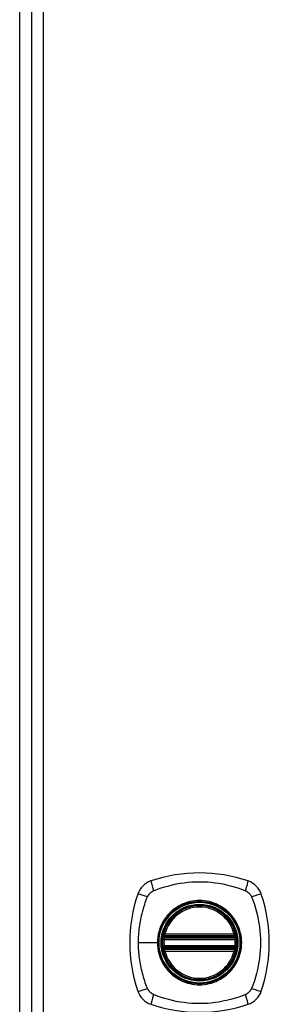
# Model space of a CAD drawing. Header units: inches. Extents: x 27 to 746, y 82 to 342.
# Tile 11 of 30: x 238.4 to 240.51, y 205.55 to 213.9. Entities that reach past the tile are written whole.
import ezdxf

# ---------------------------------------------------------------- set-up
doc = ezdxf.new("R2010")
doc.units = ezdxf.units.IN
doc.header["$MEASUREMENT"] = 0
doc.layers.add('Visible Edges(ANSI)', color=7, linetype='Continuous', lineweight=25)
doc.layers.add('Visible Tangent Edges(ANSI)', color=7, linetype='Continuous', lineweight=25)

msp = doc.modelspace()

# ---------------------------------------------------------------- linework, layer by layer
at = {"layer": 'Visible Edges(ANSI)'}
for p, q in [((238.4985, 220.9359), (238.4985, 191.2159)), ((238.4, 191.9893), (238.4, 220.2412)), ((239.6257, 206.1153), (240.2193, 206.1153)), ((239.6298, 206.1351), (240.2152, 206.1351)), ((240.2193, 206.0365), (239.6257, 206.0365)), ((240.2152, 206.0167), (239.6298, 206.0167))]:
    msp.add_line(p, q, dxfattribs=at)
at = {"layer": 'Visible Edges(ANSI)', "flags": 128}
for points in [[(239.6141, 206.1291), (239.614, 206.129), (239.614, 206.1289), (239.614, 206.1286), (239.6139, 206.1282), (239.6138, 206.1278), (239.6137, 206.1272), (239.6136, 206.1265), (239.6135, 206.1258), (239.6134, 206.1249), (239.6132, 206.124), (239.6131, 206.1229), (239.6129, 206.1218), (239.6127, 206.1207), (239.6125, 206.1194), (239.6124, 206.1181), (239.6122, 206.1168), (239.612, 206.1153), (239.6118, 206.1139), (239.6116, 206.1124), (239.6115, 206.1108), (239.6113, 206.1093), (239.6111, 206.1077), (239.611, 206.1061), (239.6108, 206.1045)], [(240.2342, 206.1045), (240.234, 206.1061), (240.2339, 206.1077), (240.2337, 206.1093), (240.2335, 206.1108), (240.2333, 206.1124), (240.2332, 206.1139), (240.233, 206.1153), (240.2328, 206.1168), (240.2326, 206.1181), (240.2324, 206.1194), (240.2323, 206.1207), (240.2321, 206.1218), (240.2319, 206.1229), (240.2318, 206.124), (240.2316, 206.1249), (240.2315, 206.1258), (240.2314, 206.1265), (240.2313, 206.1272), (240.2312, 206.1278), (240.2311, 206.1282), (240.231, 206.1286), (240.231, 206.1289), (240.2309, 206.129), (240.2309, 206.1291)], [(239.6108, 206.0473), (239.611, 206.0457), (239.6111, 206.0441), (239.6113, 206.0425), (239.6115, 206.0409), (239.6116, 206.0394), (239.6118, 206.0379), (239.612, 206.0364), (239.6122, 206.035), (239.6124, 206.0336), (239.6125, 206.0323), (239.6127, 206.0311), (239.6129, 206.0299), (239.6131, 206.0288), (239.6132, 206.0278), (239.6134, 206.0268), (239.6135, 206.026), (239.6136, 206.0252), (239.6137, 206.0246), (239.6138, 206.024), (239.6139, 206.0235), (239.614, 206.0232), (239.614, 206.0229), (239.614, 206.0228), (239.6141, 206.0227)], [(240.2309, 206.0227), (240.2309, 206.0228), (240.231, 206.0229), (240.231, 206.0232), (240.2311, 206.0235), (240.2312, 206.024), (240.2312, 206.0246), (240.2314, 206.0252), (240.2315, 206.026), (240.2316, 206.0268), (240.2318, 206.0278), (240.2319, 206.0288), (240.2321, 206.0299), (240.2323, 206.0311), (240.2324, 206.0323), (240.2326, 206.0336), (240.2328, 206.035), (240.233, 206.0364), (240.2332, 206.0379), (240.2333, 206.0394), (240.2335, 206.0409), (240.2337, 206.0425), (240.2339, 206.0441), (240.234, 206.0457), (240.2342, 206.0473)]]:
    msp.add_lwpolyline(points, dxfattribs=at)
at = {"layer": 'Visible Edges(ANSI)'}
for radius in [0.3199, 0.315]:
    msp.add_circle((239.9225, 206.0759), radius, dxfattribs=at)
for centre, radius, start, end in [((239.5677, 206.4306), 0.1772, 108.77216, 161.22784), ((239.9225, 205.3869), 1.2795, 71.22784, 108.77216), ((240.2772, 206.4306), 0.1772, 18.77216, 71.22784), ((240.6115, 206.0759), 1.2795, 161.22784, 198.77216), ((239.2335, 206.0759), 1.2795, 341.22784, 18.77216), ((239.9225, 206.0759), 0.313, 13.63439, 166.36561), ((239.9225, 206.0759), 0.313, 174.74991, 185.25009), ((239.6257, 206.1271), 0.0118, 170.21598, 270), ((239.9225, 206.0759), 0.313, 166.36561, 170.21598), ((239.6298, 206.1469), 0.0118, 166.36561, 270), ((240.2152, 206.1469), 0.0118, 270, 13.63439), ((240.2193, 206.1271), 0.0118, 270, 9.78402), ((239.9225, 206.0759), 0.313, 9.78402, 13.63439), ((239.9225, 206.0759), 0.313, 354.74991, 5.25009), ((239.6257, 206.0247), 0.0118, 90, 189.78402), ((239.9225, 206.0759), 0.313, 189.78402, 193.63439), ((239.6298, 206.0049), 0.0118, 90, 193.63439), ((239.9225, 206.0759), 0.313, 193.63439, 346.36561), ((240.2152, 206.0049), 0.0118, 346.36561, 90), ((240.2193, 206.0247), 0.0118, 350.21598, 90), ((239.9225, 206.0759), 0.313, 346.36561, 350.21598), ((239.5677, 205.7211), 0.1772, 198.77216, 251.22784), ((240.2772, 205.7211), 0.1772, 288.77216, 341.22784), ((239.9225, 206.7649), 1.2795, 251.22784, 288.77216)]:
    msp.add_arc(centre, radius, start, end, dxfattribs=at)
at = {"layer": 'Visible Tangent Edges(ANSI)'}
for p, q in [((238.5975, 220.9359), (238.5975, 191.2159)), ((239.6226, 206.1035), (239.6108, 206.1045)), ((239.62, 206.1281), (239.6141, 206.1291)), ((239.6183, 206.1497), (239.6298, 206.1469)), ((239.6226, 206.1035), (240.2224, 206.1035)), ((239.6257, 206.1153), (239.6257, 206.1253)), ((239.6298, 206.1351), (239.6298, 206.1469)), ((240.2152, 206.1469), (239.6298, 206.1469)), ((239.6298, 206.1252), (239.6298, 206.1351)), ((239.6298, 206.1252), (240.2152, 206.1252)), ((240.2152, 206.1469), (240.2267, 206.1497)), ((240.2152, 206.1469), (240.2152, 206.1351)), ((240.2152, 206.1351), (240.2152, 206.1252)), ((240.2193, 206.1253), (240.2193, 206.1153)), ((240.2342, 206.1045), (240.2224, 206.1035)), ((240.2309, 206.1291), (240.225, 206.1281)), ((239.4059, 206.0759), (239.5656, 206.0759)), ((239.5703, 206.0759), (239.5656, 206.0759)), ((239.6226, 206.0483), (239.6108, 206.0473)), ((239.6141, 206.0227), (239.62, 206.0237)), ((239.6298, 206.0049), (239.6183, 206.0021)), ((240.2224, 206.0483), (239.6226, 206.0483)), ((239.6257, 206.0264), (239.6257, 206.0365)), ((239.6298, 206.0167), (239.6298, 206.0266)), ((240.2152, 206.0266), (239.6298, 206.0266)), ((239.6298, 206.0049), (239.6298, 206.0167)), ((239.6298, 206.0049), (240.2152, 206.0049)), ((240.2152, 206.0266), (240.2152, 206.0167)), ((240.2152, 206.0167), (240.2152, 206.0049)), ((240.2267, 206.0021), (240.2152, 206.0049)), ((240.2193, 206.0365), (240.2193, 206.0264)), ((240.2342, 206.0473), (240.2224, 206.0483)), ((240.225, 206.0237), (240.2309, 206.0227))]:
    msp.add_line(p, q, dxfattribs=at)
at = {"layer": 'Visible Tangent Edges(ANSI)', "flags": 128}
for points in [[(239.5339, 206.5158), (239.5675, 206.5296), (239.5985, 206.5401), (239.6299, 206.5498), (239.6616, 206.5585), (239.6937, 206.5663), (239.7259, 206.5732), (239.7584, 206.579), (239.791, 206.5838), (239.8238, 206.5876), (239.8567, 206.5903), (239.8896, 206.5919), (239.9227, 206.5925), (239.9557, 206.5919), (239.9887, 206.5903), (240.0216, 206.5876), (240.0543, 206.5838), (240.0869, 206.579), (240.1193, 206.5731), (240.1515, 206.5663), (240.1835, 206.5585), (240.2151, 206.5497), (240.2465, 206.5401), (240.2775, 206.5296), (240.3111, 206.5158)], [(239.4826, 206.4645), (239.4839, 206.4672), (239.4853, 206.47), (239.4869, 206.4727), (239.4884, 206.4753), (239.4901, 206.4779), (239.4918, 206.4805), (239.4936, 206.483), (239.4955, 206.4854), (239.4975, 206.4878), (239.4995, 206.4901), (239.5015, 206.4924), (239.5037, 206.4946), (239.5059, 206.4967), (239.5082, 206.4988), (239.5105, 206.5008), (239.5129, 206.5028), (239.5153, 206.5047), (239.5178, 206.5065), (239.5204, 206.5082), (239.523, 206.5099), (239.5257, 206.5115), (239.5284, 206.513), (239.5311, 206.5145), (239.5339, 206.5158)], [(240.3111, 206.5158), (240.3138, 206.5145), (240.3166, 206.513), (240.3193, 206.5115), (240.3219, 206.5099), (240.3245, 206.5083), (240.3271, 206.5065), (240.3296, 206.5047), (240.332, 206.5029), (240.3344, 206.5009), (240.3367, 206.4989), (240.339, 206.4968), (240.3412, 206.4947), (240.3433, 206.4925), (240.3454, 206.4902), (240.3474, 206.4879), (240.3494, 206.4855), (240.3513, 206.483), (240.3531, 206.4805), (240.3548, 206.478), (240.3565, 206.4754), (240.3581, 206.4727), (240.3596, 206.47), (240.3611, 206.4673), (240.3624, 206.4645)], [(239.4059, 206.0759), (239.4061, 206.0924), (239.4065, 206.1089), (239.4071, 206.1254), (239.4081, 206.1419), (239.4093, 206.1584), (239.4108, 206.1748), (239.4126, 206.1912), (239.4146, 206.2076), (239.4169, 206.2239), (239.4194, 206.2402), (239.4222, 206.2565), (239.4253, 206.2727), (239.4286, 206.2888), (239.4321, 206.3049), (239.4359, 206.3209), (239.4399, 206.3368), (239.4441, 206.3527), (239.4486, 206.3685), (239.4533, 206.3842), (239.4583, 206.3999), (239.4634, 206.4154), (239.4688, 206.4309), (239.4743, 206.4463), (239.4826, 206.4645)], [(239.5703, 206.0759), (239.5823, 206.1672), (239.6175, 206.2522), (239.6735, 206.3254), (239.7464, 206.381), (239.8315, 206.4161), (239.9229, 206.428), (240.014, 206.416), (240.0991, 206.3807), (240.172, 206.3248), (240.2276, 206.2521), (240.2627, 206.1669), (240.2746, 206.0757), (240.2626, 205.9844), (240.2273, 205.8993), (240.1715, 205.8265), (240.0987, 205.7708), (240.0137, 205.7357), (239.9223, 205.7238), (239.831, 205.7358), (239.746, 205.7711), (239.6731, 205.8269), (239.6174, 205.8998), (239.5823, 205.9847), (239.5703, 206.0759)], [(240.1501, 206.3505), (240.1339, 206.3631), (240.117, 206.3748), (240.0994, 206.3855), (240.0813, 206.3952), (240.0626, 206.4039), (240.0434, 206.4115), (240.0239, 206.418), (240.0041, 206.4233), (239.984, 206.4274), (239.9637, 206.4304), (239.9432, 206.4322), (239.9225, 206.4328), (239.9019, 206.4322), (239.8813, 206.4304), (239.8609, 206.4274), (239.8408, 206.4232), (239.8209, 206.4179), (239.8013, 206.4115), (239.7822, 206.4039), (239.7635, 206.3953), (239.7454, 206.3855), (239.7279, 206.3748), (239.711, 206.3631), (239.6949, 206.3505)], [(240.3624, 206.4645), (240.3762, 206.4309), (240.3867, 206.3999), (240.3963, 206.3685), (240.4051, 206.3369), (240.4129, 206.3049), (240.4197, 206.2728), (240.4256, 206.2403), (240.4304, 206.2077), (240.4342, 206.175), (240.4369, 206.1421), (240.4385, 206.1091), (240.4391, 206.0761), (240.4385, 206.043), (240.4369, 206.0101), (240.4342, 205.9772), (240.4304, 205.9444), (240.4256, 205.9118), (240.4198, 205.8793), (240.4129, 205.8471), (240.4051, 205.815), (240.3964, 205.7833), (240.3867, 205.7519), (240.3762, 205.7209), (240.3624, 205.6873)], [(239.6949, 206.3505), (239.6928, 206.3487), (239.6907, 206.3469), (239.6886, 206.3451), (239.6865, 206.3433), (239.6844, 206.3414), (239.6824, 206.3396), (239.6803, 206.3377), (239.6783, 206.3358), (239.6763, 206.3339), (239.6743, 206.332), (239.6723, 206.3301), (239.6704, 206.3281), (239.6684, 206.3261), (239.6665, 206.3241), (239.6645, 206.3221), (239.6626, 206.3201), (239.6607, 206.3181), (239.6588, 206.3161), (239.657, 206.314), (239.6551, 206.3119), (239.6533, 206.3098), (239.6515, 206.3077), (239.6497, 206.3056), (239.6479, 206.3035)], [(240.1971, 206.3035), (240.1953, 206.3056), (240.1935, 206.3077), (240.1917, 206.3098), (240.1899, 206.3119), (240.188, 206.314), (240.1862, 206.316), (240.1843, 206.3181), (240.1824, 206.3201), (240.1805, 206.3221), (240.1786, 206.3241), (240.1766, 206.3261), (240.1747, 206.3281), (240.1727, 206.33), (240.1707, 206.3319), (240.1687, 206.3339), (240.1667, 206.3358), (240.1647, 206.3377), (240.1626, 206.3396), (240.1606, 206.3414), (240.1585, 206.3433), (240.1564, 206.3451), (240.1543, 206.3469), (240.1522, 206.3487), (240.1501, 206.3505)], [(239.6479, 206.3035), (239.6414, 206.2954), (239.6352, 206.2872), (239.6292, 206.2789), (239.6234, 206.2703), (239.6179, 206.2616), (239.6127, 206.2527), (239.6077, 206.2437), (239.603, 206.2346), (239.5985, 206.2253), (239.5944, 206.216), (239.5905, 206.2065), (239.5868, 206.1969), (239.5835, 206.1872), (239.5804, 206.1774), (239.5776, 206.1675), (239.5751, 206.1575), (239.5729, 206.1474), (239.571, 206.1373), (239.5693, 206.1271), (239.568, 206.1169), (239.5669, 206.1066), (239.5662, 206.0964), (239.5658, 206.0861), (239.5656, 206.0759)], [(240.1971, 205.8483), (240.2097, 205.8645), (240.2214, 205.8813), (240.2322, 205.8989), (240.2419, 205.9171), (240.2506, 205.9358), (240.2582, 205.9549), (240.2646, 205.9745), (240.2699, 205.9944), (240.274, 206.0145), (240.277, 206.0349), (240.2788, 206.0554), (240.2794, 206.076), (240.2788, 206.0967), (240.277, 206.1171), (240.274, 206.1374), (240.2698, 206.1575), (240.2645, 206.1775), (240.258, 206.1971), (240.2505, 206.2163), (240.2418, 206.235), (240.2321, 206.2531), (240.2214, 206.2705), (240.2097, 206.2873), (240.1971, 206.3035)], [(239.6183, 206.1497), (239.6181, 206.1487), (239.6179, 206.1478), (239.6177, 206.1469), (239.6176, 206.1459), (239.6175, 206.145), (239.6174, 206.144), (239.6173, 206.1431), (239.6172, 206.1421), (239.6172, 206.1412), (239.6172, 206.1402), (239.6172, 206.1393), (239.6173, 206.1383), (239.6173, 206.1374), (239.6174, 206.1365), (239.6175, 206.1355), (239.6177, 206.1346), (239.6179, 206.1337), (239.6181, 206.1329), (239.6183, 206.132), (239.6186, 206.1312), (239.6189, 206.1303), (239.6192, 206.1295), (239.6196, 206.1288), (239.62, 206.1281)], [(239.62, 206.1281), (239.6202, 206.1279), (239.6204, 206.1277), (239.6206, 206.1276), (239.6208, 206.1274), (239.621, 206.1273), (239.6212, 206.1271), (239.6214, 206.127), (239.6217, 206.1269), (239.6219, 206.1267), (239.6221, 206.1266), (239.6224, 206.1265), (239.6226, 206.1264), (239.6228, 206.1262), (239.6231, 206.1261), (239.6233, 206.126), (239.6236, 206.1259), (239.6238, 206.1258), (239.6241, 206.1257), (239.6244, 206.1257), (239.6246, 206.1256), (239.6249, 206.1255), (239.6252, 206.1255), (239.6254, 206.1254), (239.6257, 206.1254)], [(239.6226, 206.1035), (239.6227, 206.1042), (239.6229, 206.105), (239.623, 206.1057), (239.6232, 206.1065), (239.6234, 206.1072), (239.6235, 206.1079), (239.6237, 206.1087), (239.6239, 206.1093), (239.6241, 206.11), (239.6242, 206.1106), (239.6244, 206.1112), (239.6246, 206.1118), (239.6247, 206.1123), (239.6249, 206.1128), (239.625, 206.1133), (239.6252, 206.1137), (239.6253, 206.114), (239.6254, 206.1144), (239.6255, 206.1146), (239.6256, 206.1149), (239.6256, 206.115), (239.6257, 206.1152), (239.6257, 206.1152), (239.6257, 206.1153)], [(239.6257, 206.1253), (239.6259, 206.1253), (239.626, 206.1253), (239.6262, 206.1253), (239.6264, 206.1253), (239.6265, 206.1253), (239.6267, 206.1253), (239.6269, 206.1253), (239.6271, 206.1252), (239.6272, 206.1252), (239.6274, 206.1252), (239.6276, 206.1252), (239.6277, 206.1252), (239.6279, 206.1252), (239.6281, 206.1252), (239.6283, 206.1252), (239.6284, 206.1252), (239.6286, 206.1252), (239.6288, 206.1252), (239.6289, 206.1252), (239.6291, 206.1252), (239.6293, 206.1252), (239.6295, 206.1252), (239.6296, 206.1252), (239.6298, 206.1252)], [(240.2152, 206.1252), (240.2154, 206.1252), (240.2155, 206.1252), (240.2157, 206.1252), (240.2159, 206.1252), (240.216, 206.1252), (240.2162, 206.1252), (240.2164, 206.1252), (240.2166, 206.1252), (240.2167, 206.1252), (240.2169, 206.1252), (240.2171, 206.1252), (240.2172, 206.1252), (240.2174, 206.1252), (240.2176, 206.1252), (240.2178, 206.1252), (240.2179, 206.1252), (240.2181, 206.1253), (240.2183, 206.1253), (240.2184, 206.1253), (240.2186, 206.1253), (240.2188, 206.1253), (240.219, 206.1253), (240.2191, 206.1253), (240.2193, 206.1253)], [(240.2193, 206.1253), (240.2196, 206.1254), (240.2198, 206.1255), (240.2201, 206.1255), (240.2204, 206.1256), (240.2206, 206.1257), (240.2209, 206.1257), (240.2211, 206.1258), (240.2214, 206.1259), (240.2216, 206.126), (240.2219, 206.1261), (240.2221, 206.1262), (240.2224, 206.1264), (240.2226, 206.1265), (240.2229, 206.1266), (240.2231, 206.1267), (240.2233, 206.1269), (240.2235, 206.127), (240.2238, 206.1271), (240.224, 206.1273), (240.2242, 206.1274), (240.2244, 206.1276), (240.2246, 206.1277), (240.2248, 206.1279), (240.225, 206.1281)], [(240.2193, 206.1153), (240.2193, 206.1152), (240.2193, 206.1152), (240.2194, 206.115), (240.2194, 206.1149), (240.2195, 206.1146), (240.2196, 206.1144), (240.2197, 206.114), (240.2198, 206.1137), (240.22, 206.1133), (240.2201, 206.1128), (240.2202, 206.1123), (240.2204, 206.1118), (240.2206, 206.1112), (240.2207, 206.1106), (240.2209, 206.11), (240.2211, 206.1093), (240.2213, 206.1087), (240.2214, 206.1079), (240.2216, 206.1072), (240.2218, 206.1065), (240.222, 206.1057), (240.2221, 206.105), (240.2223, 206.1042), (240.2224, 206.1035)], [(240.225, 206.1281), (240.2254, 206.1288), (240.2257, 206.1295), (240.2261, 206.1303), (240.2264, 206.1312), (240.2267, 206.132), (240.2269, 206.1329), (240.2271, 206.1337), (240.2273, 206.1346), (240.2274, 206.1355), (240.2276, 206.1365), (240.2277, 206.1374), (240.2277, 206.1383), (240.2278, 206.1393), (240.2278, 206.1402), (240.2278, 206.1412), (240.2278, 206.1421), (240.2277, 206.1431), (240.2276, 206.144), (240.2275, 206.145), (240.2274, 206.1459), (240.2272, 206.1469), (240.2271, 206.1478), (240.2269, 206.1487), (240.2267, 206.1497)], [(239.4826, 205.6873), (239.4743, 205.7055), (239.4688, 205.7208), (239.4634, 205.7363), (239.4583, 205.7519), (239.4533, 205.7675), (239.4486, 205.7833), (239.4441, 205.7991), (239.4399, 205.815), (239.4359, 205.831), (239.4321, 205.847), (239.4285, 205.8631), (239.4252, 205.8792), (239.4222, 205.8954), (239.4194, 205.9117), (239.4168, 205.928), (239.4146, 205.9443), (239.4126, 205.9606), (239.4108, 205.977), (239.4093, 205.9934), (239.4081, 206.0099), (239.4071, 206.0264), (239.4065, 206.0429), (239.4061, 206.0594), (239.4059, 206.0759)], [(239.5656, 206.0759), (239.5658, 206.0656), (239.5662, 206.0554), (239.567, 206.0451), (239.568, 206.0349), (239.5694, 206.0246), (239.571, 206.0144), (239.5729, 206.0043), (239.5751, 205.9942), (239.5776, 205.9843), (239.5804, 205.9744), (239.5835, 205.9646), (239.5868, 205.9549), (239.5905, 205.9453), (239.5944, 205.9358), (239.5986, 205.9264), (239.603, 205.9171), (239.6078, 205.9079), (239.6128, 205.8989), (239.618, 205.8901), (239.6235, 205.8814), (239.6292, 205.8728), (239.6352, 205.8645), (239.6414, 205.8563), (239.6479, 205.8483)], [(239.62, 206.0237), (239.6196, 206.023), (239.6192, 206.0222), (239.6189, 206.0214), (239.6186, 206.0206), (239.6183, 206.0198), (239.6181, 206.0189), (239.6179, 206.018), (239.6177, 206.0171), (239.6175, 206.0162), (239.6174, 206.0153), (239.6173, 206.0144), (239.6173, 206.0135), (239.6172, 206.0125), (239.6172, 206.0116), (239.6172, 206.0106), (239.6172, 206.0097), (239.6173, 206.0087), (239.6174, 206.0078), (239.6175, 206.0068), (239.6176, 206.0059), (239.6177, 206.0049), (239.6179, 206.004), (239.6181, 206.003), (239.6183, 206.0021)], [(239.6257, 206.0264), (239.6254, 206.0264), (239.6252, 206.0263), (239.6249, 206.0263), (239.6246, 206.0262), (239.6244, 206.0261), (239.6241, 206.026), (239.6238, 206.026), (239.6236, 206.0259), (239.6233, 206.0258), (239.6231, 206.0257), (239.6228, 206.0255), (239.6226, 206.0254), (239.6224, 206.0253), (239.6221, 206.0252), (239.6219, 206.0251), (239.6217, 206.0249), (239.6214, 206.0248), (239.6212, 206.0246), (239.621, 206.0245), (239.6208, 206.0244), (239.6206, 206.0242), (239.6204, 206.024), (239.6202, 206.0239), (239.62, 206.0237)], [(239.6257, 206.0365), (239.6257, 206.0365), (239.6257, 206.0366), (239.6256, 206.0368), (239.6256, 206.0369), (239.6255, 206.0371), (239.6254, 206.0374), (239.6253, 206.0377), (239.6252, 206.0381), (239.625, 206.0385), (239.6249, 206.039), (239.6247, 206.0395), (239.6246, 206.04), (239.6244, 206.0406), (239.6242, 206.0411), (239.6241, 206.0418), (239.6239, 206.0424), (239.6237, 206.0431), (239.6235, 206.0438), (239.6234, 206.0445), (239.6232, 206.0453), (239.623, 206.046), (239.6229, 206.0468), (239.6227, 206.0476), (239.6226, 206.0483)], [(239.6298, 206.0266), (239.6296, 206.0266), (239.6295, 206.0266), (239.6293, 206.0266), (239.6291, 206.0266), (239.6289, 206.0266), (239.6288, 206.0266), (239.6286, 206.0266), (239.6284, 206.0266), (239.6283, 206.0266), (239.6281, 206.0266), (239.6279, 206.0266), (239.6277, 206.0266), (239.6276, 206.0266), (239.6274, 206.0266), (239.6272, 206.0265), (239.6271, 206.0265), (239.6269, 206.0265), (239.6267, 206.0265), (239.6265, 206.0265), (239.6264, 206.0265), (239.6262, 206.0265), (239.626, 206.0265), (239.6259, 206.0264), (239.6257, 206.0264)], [(240.2193, 206.0264), (240.2191, 206.0264), (240.219, 206.0265), (240.2188, 206.0265), (240.2186, 206.0265), (240.2184, 206.0265), (240.2183, 206.0265), (240.2181, 206.0265), (240.2179, 206.0265), (240.2178, 206.0265), (240.2176, 206.0266), (240.2174, 206.0266), (240.2172, 206.0266), (240.2171, 206.0266), (240.2169, 206.0266), (240.2167, 206.0266), (240.2166, 206.0266), (240.2164, 206.0266), (240.2162, 206.0266), (240.216, 206.0266), (240.2159, 206.0266), (240.2157, 206.0266), (240.2155, 206.0266), (240.2154, 206.0266), (240.2152, 206.0266)], [(240.2224, 206.0483), (240.2223, 206.0476), (240.2221, 206.0468), (240.2219, 206.046), (240.2218, 206.0453), (240.2216, 206.0445), (240.2214, 206.0438), (240.2213, 206.0431), (240.2211, 206.0424), (240.2209, 206.0418), (240.2207, 206.0411), (240.2206, 206.0406), (240.2204, 206.04), (240.2202, 206.0395), (240.2201, 206.039), (240.22, 206.0385), (240.2198, 206.0381), (240.2197, 206.0377), (240.2196, 206.0374), (240.2195, 206.0371), (240.2194, 206.0369), (240.2194, 206.0368), (240.2193, 206.0366), (240.2193, 206.0365), (240.2193, 206.0365)], [(240.225, 206.0237), (240.2248, 206.0239), (240.2246, 206.024), (240.2244, 206.0242), (240.2242, 206.0244), (240.224, 206.0245), (240.2238, 206.0246), (240.2235, 206.0248), (240.2233, 206.0249), (240.2231, 206.0251), (240.2229, 206.0252), (240.2226, 206.0253), (240.2224, 206.0254), (240.2221, 206.0255), (240.2219, 206.0257), (240.2216, 206.0258), (240.2214, 206.0259), (240.2211, 206.0259), (240.2209, 206.026), (240.2206, 206.0261), (240.2204, 206.0262), (240.2201, 206.0263), (240.2198, 206.0263), (240.2196, 206.0264), (240.2193, 206.0264)], [(240.2267, 206.0021), (240.2269, 206.003), (240.2271, 206.004), (240.2272, 206.0049), (240.2274, 206.0059), (240.2275, 206.0068), (240.2276, 206.0078), (240.2277, 206.0087), (240.2278, 206.0097), (240.2278, 206.0106), (240.2278, 206.0116), (240.2278, 206.0125), (240.2277, 206.0135), (240.2277, 206.0144), (240.2276, 206.0153), (240.2274, 206.0162), (240.2273, 206.0171), (240.2271, 206.018), (240.2269, 206.0189), (240.2267, 206.0198), (240.2264, 206.0206), (240.2261, 206.0214), (240.2257, 206.0222), (240.2254, 206.023), (240.225, 206.0237)], [(239.6479, 205.8483), (239.6497, 205.8462), (239.6515, 205.8441), (239.6533, 205.842), (239.6551, 205.8399), (239.657, 205.8378), (239.6588, 205.8358), (239.6607, 205.8337), (239.6626, 205.8317), (239.6645, 205.8297), (239.6664, 205.8277), (239.6684, 205.8257), (239.6703, 205.8237), (239.6723, 205.8218), (239.6743, 205.8198), (239.6763, 205.8179), (239.6783, 205.816), (239.6803, 205.8141), (239.6824, 205.8122), (239.6844, 205.8103), (239.6865, 205.8085), (239.6886, 205.8067), (239.6907, 205.8049), (239.6928, 205.8031), (239.6949, 205.8013)], [(240.1501, 205.8013), (240.1522, 205.8031), (240.1543, 205.8049), (240.1564, 205.8067), (240.1585, 205.8085), (240.1606, 205.8104), (240.1626, 205.8122), (240.1647, 205.8141), (240.1667, 205.816), (240.1687, 205.8179), (240.1707, 205.8198), (240.1727, 205.8218), (240.1747, 205.8237), (240.1766, 205.8257), (240.1786, 205.8277), (240.1805, 205.8297), (240.1824, 205.8317), (240.1843, 205.8337), (240.1862, 205.8358), (240.188, 205.8378), (240.1899, 205.8399), (240.1917, 205.842), (240.1935, 205.8441), (240.1953, 205.8462), (240.1971, 205.8483)], [(239.6949, 205.8013), (239.7111, 205.7887), (239.728, 205.777), (239.7455, 205.7662), (239.7637, 205.7565), (239.7824, 205.7478), (239.8016, 205.7403), (239.8211, 205.7338), (239.8409, 205.7285), (239.861, 205.7244), (239.8814, 205.7214), (239.9019, 205.7196), (239.9226, 205.719), (239.9432, 205.7196), (239.9637, 205.7214), (239.9841, 205.7244), (240.0043, 205.7286), (240.0242, 205.7339), (240.0438, 205.7404), (240.0629, 205.7479), (240.0816, 205.7566), (240.0997, 205.7663), (240.1171, 205.777), (240.134, 205.7887), (240.1501, 205.8013)], [(239.5037, 205.6571), (239.5027, 205.6582), (239.5016, 205.6593), (239.5005, 205.6605), (239.4995, 205.6616), (239.4985, 205.6628), (239.4975, 205.6639), (239.4965, 205.6651), (239.4956, 205.6663), (239.4946, 205.6675), (239.4937, 205.6688), (239.4928, 205.67), (239.4919, 205.6713), (239.491, 205.6725), (239.4901, 205.6738), (239.4893, 205.6751), (239.4885, 205.6764), (239.4877, 205.6777), (239.4869, 205.6791), (239.4861, 205.6804), (239.4854, 205.6818), (239.4846, 205.6831), (239.4839, 205.6845), (239.4832, 205.6859), (239.4826, 205.6873)], [(240.3624, 205.6873), (240.3611, 205.6845), (240.3596, 205.6818), (240.3581, 205.6791), (240.3565, 205.6764), (240.3549, 205.6738), (240.3531, 205.6713), (240.3513, 205.6688), (240.3495, 205.6664), (240.3475, 205.664), (240.3455, 205.6616), (240.3434, 205.6593), (240.3412, 205.6571), (240.339, 205.655), (240.3368, 205.6529), (240.3344, 205.6509), (240.332, 205.6489), (240.3296, 205.6471), (240.3271, 205.6453), (240.3245, 205.6435), (240.3219, 205.6418), (240.3193, 205.6403), (240.3166, 205.6387), (240.3138, 205.6373), (240.3111, 205.636)], [(239.5339, 205.636), (239.5325, 205.6366), (239.5311, 205.6373), (239.5298, 205.638), (239.5284, 205.6387), (239.5271, 205.6395), (239.5257, 205.6403), (239.5244, 205.641), (239.5231, 205.6418), (239.5218, 205.6427), (239.5205, 205.6435), (239.5192, 205.6444), (239.5179, 205.6452), (239.5167, 205.6461), (239.5154, 205.647), (239.5142, 205.648), (239.5129, 205.6489), (239.5117, 205.6499), (239.5105, 205.6509), (239.5094, 205.6519), (239.5082, 205.6529), (239.5071, 205.6539), (239.5059, 205.655), (239.5048, 205.6561), (239.5037, 205.6571)], [(240.3111, 205.636), (240.2775, 205.6222), (240.2465, 205.6117), (240.2151, 205.602), (240.1835, 205.5933), (240.1515, 205.5855), (240.1193, 205.5787), (240.0869, 205.5728), (240.0543, 205.568), (240.0216, 205.5642), (239.9887, 205.5615), (239.9557, 205.5599), (239.9227, 205.5593), (239.8896, 205.5599), (239.8567, 205.5615), (239.8238, 205.5642), (239.791, 205.568), (239.7584, 205.5728), (239.7259, 205.5786), (239.6937, 205.5855), (239.6616, 205.5933), (239.6299, 205.602), (239.5985, 205.6117), (239.5675, 205.6222), (239.5339, 205.636)]]:
    msp.add_lwpolyline(points, dxfattribs=at)
at = {"layer": 'Visible Tangent Edges(ANSI)'}
for radius in [0.3464, 0.3422, 0.3254, 0.3242]:
    msp.add_circle((239.9225, 206.0759), radius, dxfattribs=at)
for start, end in [(13.63439, 166.36561), (174.74991, 185.25009), (354.74991, 5.25009), (193.63439, 346.36561)]:
    msp.add_arc((239.9225, 206.0759), 0.3012, start, end, dxfattribs=at)
for centre, major_axis, ratio, start_param, end_param in [((239.5482, 206.4882), (-0.0372, 0.1121), 0.042597, 0.170073, 1.307344), ((240.2968, 206.4882), (0.0372, 0.1121), 0.042597, 4.975842, 6.113112), ((239.5102, 206.4502), (-0.1121, 0.0372), 0.042597, 4.975842, 6.113112), ((240.3348, 206.4502), (0.1121, 0.0372), 0.042597, 0.170073, 1.307344), ((239.6143, 206.129), (0.00773, 0.00893), 0.431674, 4.96723, 6.283185), ((239.6257, 206.1236), (0.0021, 0.0116), 0.025638, 0, 1.426581), ((240.2193, 206.1236), (-0.0021, 0.0116), 0.025638, 4.856604, 6.283185), ((240.2306, 206.129), (-0.00773, 0.00893), 0.431674, 0, 1.315955), ((239.6143, 206.0228), (0.00773, -0.00893), 0.431674, 0, 1.315955), ((239.6257, 206.0282), (0.0021, -0.0116), 0.025638, 4.856604, 6.283185), ((240.2193, 206.0282), (-0.0021, -0.0116), 0.025638, 0, 1.426581), ((240.2306, 206.0228), (-0.00773, -0.00893), 0.431674, 4.96723, 6.283185), ((239.5102, 205.7016), (-0.1121, -0.0372), 0.042597, 0.170073, 1.307344), ((240.3348, 205.7016), (0.1121, -0.0372), 0.042597, 4.975842, 6.113112), ((239.5482, 205.6636), (-0.0372, -0.1121), 0.042597, 4.975842, 6.113112), ((240.2968, 205.6636), (0.0372, -0.1121), 0.042597, 0.170073, 1.307344)]:
    msp.add_ellipse(centre, major_axis=major_axis, ratio=ratio, start_param=start_param, end_param=end_param, dxfattribs=at)

doc.saveas('drawing.dxf')
